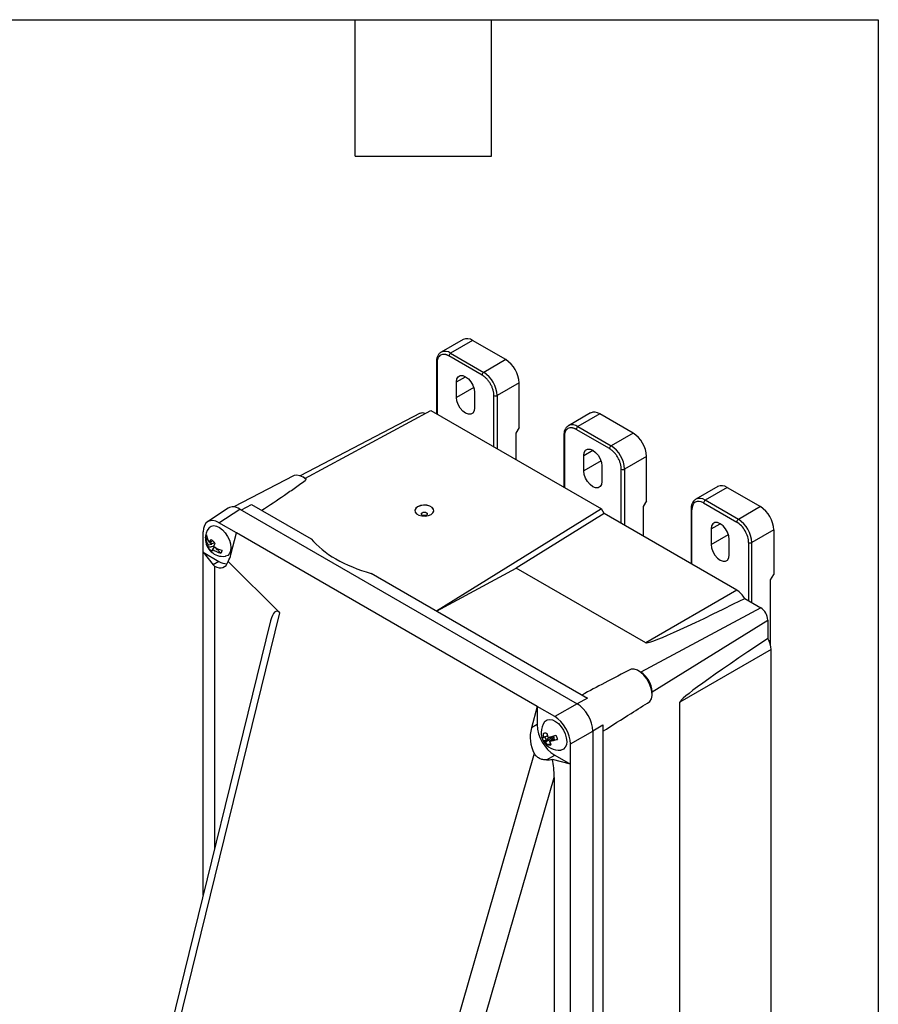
# Model space of a CAD drawing. Header units: inches. Extents: x 1.5 to 64.5, y 1.5 to 49.5.
# Tile 19 of 19: x 53.2 to 64.5, y 36.5 to 49.5. Entities that reach past the tile are written whole.
import ezdxf

# ---------------------------------------------------------------- set-up
doc = ezdxf.new("R2010")
doc.units = ezdxf.units.IN
doc.header["$LTSCALE"] = 6
doc.header["$MEASUREMENT"] = 0
doc.layers.add('TEXT', color=140, linetype='Continuous', lineweight=25)

msp = doc.modelspace()

# ---------------------------------------------------------------- linework, layer by layer
for p, q in [((59.023, 45.281), (58.733, 45.114)), ((59.148, 45.269), (58.858, 45.101)), ((59.586, 45.016), (59.148, 45.269)), ((58.733, 45.114), (58.736, 45.115)), ((58.858, 45.101), (59.296, 44.848)), ((58.672, 44.987), (58.672, 44.304)), ((58.672, 44.987), (58.672, 44.987)), ((58.681, 44.975), (58.681, 44.299)), ((59.275, 44.811), (58.837, 45.065)), ((59.586, 45.016), (59.296, 44.848)), ((58.936, 44.722), (59.056, 44.791)), ((58.936, 44.517), (58.936, 44.722)), ((59.763, 44.709), (59.473, 44.542)), ((59.763, 44.121), (59.763, 44.709)), ((59.164, 44.649), (58.936, 44.517)), ((59.176, 44.583), (59.176, 44.379)), ((59.431, 43.866), (59.431, 44.542)), ((59.473, 44.542), (59.473, 43.841)), ((58.456, 44.308), (56.876, 43.483)), ((56.936, 43.45), (58.6, 44.346)), ((58.6, 44.346), (60.848, 43.048)), ((60.702, 44.312), (60.412, 44.144)), ((60.827, 44.299), (60.537, 44.132)), ((61.266, 44.046), (60.827, 44.299)), ((59.763, 44.121), (59.721, 44.048)), ((59.721, 44.048), (59.721, 43.699)), ((60.412, 44.144), (60.415, 44.146)), ((60.954, 43.842), (60.516, 44.095)), ((60.537, 44.132), (60.976, 43.879)), ((61.266, 44.046), (60.976, 43.879)), ((60.352, 44.017), (60.352, 43.334)), ((60.352, 44.017), (60.352, 44.017)), ((60.36, 44.005), (60.36, 43.329)), ((60.615, 43.752), (60.735, 43.822)), ((60.615, 43.548), (60.615, 43.752)), ((60.844, 43.68), (60.615, 43.548)), ((61.442, 43.74), (61.152, 43.573)), ((61.442, 43.152), (61.442, 43.74)), ((60.855, 43.613), (60.855, 43.409)), ((61.11, 42.854), (61.11, 43.573)), ((61.152, 43.573), (61.152, 42.829)), ((56.785, 43.482), (56.001, 43.073)), ((56.938, 43.451), (56.909, 43.468)), ((62.382, 43.342), (62.092, 43.175)), ((62.507, 43.33), (62.217, 43.162)), ((62.507, 43.33), (62.945, 43.077)), ((61.442, 43.152), (61.4, 43.079)), ((62.195, 43.126), (62.634, 42.872)), ((62.655, 42.909), (62.217, 43.162)), ((55.926, 43.057), (55.652, 42.875)), ((55.804, 42.864), (56.079, 43.045)), ((56.079, 43.045), (60.527, 40.477)), ((56.099, 43.033), (56.235, 43.106)), ((56.235, 43.106), (57.02, 42.653)), ((60.848, 43.048), (58.671, 41.7)), ((60.885, 42.984), (60.848, 43.048)), ((61.4, 43.079), (61.4, 42.686)), ((62.031, 43.048), (62.031, 42.322)), ((62.031, 43.048), (62.031, 43.048)), ((62.04, 42.317), (62.04, 43.036)), ((62.945, 43.077), (62.655, 42.909)), ((56.037, 42.73), (55.804, 42.864)), ((60.885, 42.984), (59.725, 42.266)), ((62.633, 41.975), (60.885, 42.984)), ((55.596, 42.475), (55.596, 42.743)), ((62.294, 42.783), (62.415, 42.852)), ((62.294, 42.783), (62.294, 42.579)), ((63.122, 42.77), (62.832, 42.603)), ((63.122, 42.77), (63.122, 42.183)), ((55.626, 42.665), (55.665, 42.626)), ((55.723, 42.621), (55.676, 42.609)), ((55.681, 42.61), (55.708, 42.583)), ((55.709, 42.584), (55.682, 42.61)), ((55.962, 42.445), (56.037, 42.73)), ((60, 40.442), (56.037, 42.73)), ((62.294, 42.579), (62.523, 42.711)), ((62.535, 42.44), (62.535, 42.644)), ((62.789, 42.603), (62.789, 41.836)), ((62.832, 41.811), (62.832, 42.603)), ((55.596, 42.475), (55.804, 42.355)), ((55.596, 37.952), (55.596, 42.475)), ((55.596, 42.475), (55.728, 42.311)), ((55.662, 42.571), (55.708, 42.583)), ((55.708, 42.583), (55.709, 42.584)), ((55.746, 42.6), (55.709, 42.584)), ((55.744, 42.545), (55.718, 42.515)), ((55.752, 42.54), (55.828, 42.464)), ((55.784, 42.509), (55.756, 42.537)), ((55.784, 42.509), (55.792, 42.521)), ((55.804, 42.355), (55.728, 42.311)), ((56.607, 41.675), (55.924, 42.353)), ((55.744, 42.292), (55.744, 38.556)), ((58.671, 41.7), (59.725, 42.266)), ((61.432, 41.281), (59.725, 42.266)), ((57.81, 42.197), (60.664, 40.549)), ((63.079, 42.109), (63.122, 42.183)), ((63.079, 41.317), (63.079, 42.109)), ((62.633, 41.975), (61.432, 41.281)), ((62.738, 41.866), (62.95, 41.743)), ((62.95, 41.743), (61.367, 40.894)), ((56.484, 41.571), (54.63, 34.015)), ((54.716, 33.969), (56.607, 41.675)), ((61.516, 40.636), (63.043, 41.581)), ((63.043, 41.581), (63.043, 41.337)), ((63.079, 41.317), (63.059, 41.305)), ((63.076, 41.258), (63.079, 41.317)), ((63.085, 41.192), (61.884, 40.498)), ((63.085, 32.854), (63.085, 41.192)), ((61.367, 40.894), (61.337, 40.911)), ((60.664, 40.549), (60.528, 40.477)), ((61.516, 40.601), (61.516, 40.636)), ((60, 40.442), (59.924, 40.158)), ((60, 40.442), (60, 40.201)), ((60.233, 40.308), (60, 40.442)), ((60.527, 40.477), (60.233, 40.308)), ((61.884, 32.16), (61.884, 40.498)), ((60, 40.201), (59.924, 40.158)), ((60.735, 40.118), (60.866, 40.199)), ((60.866, 40.199), (60.866, 31.13)), ((60.08, 39.992), (60.064, 40.034)), ((60.096, 40.09), (60.082, 40.082)), ((60.135, 40.053), (60.09, 40.031)), ((60.194, 40.032), (60.148, 40.028)), ((60.194, 40.032), (60.155, 40)), ((60.212, 40.034), (60.19, 40.002)), ((60.225, 40.005), (60.19, 40.002)), ((60.191, 40.001), (60.267, 40.007)), ((60.2, 40.016), (60.194, 40.032)), ((60.441, 39.946), (60.735, 40.116)), ((60.735, 40.116), (60.735, 31.025)), ((60.08, 39.992), (60.156, 39.998)), ((60.111, 39.976), (60.156, 39.998)), ((60.155, 40), (60.12, 39.997)), ((60.18, 39.95), (60.139, 39.934)), ((60.156, 39.998), (60.155, 40)), ((60.191, 40.001), (60.162, 39.98)), ((60.19, 40.002), (60.191, 40.001)), ((60.441, 39.678), (60.441, 39.946)), ((59.962, 39.821), (57.229, 30.345)), ((60.125, 39.735), (60.233, 39.798)), ((60.233, 39.798), (60.441, 39.678)), ((60.441, 39.678), (60.201, 39.742)), ((60.441, 31.147), (60.441, 39.678)), ((57.559, 30.262), (60.225, 39.505)), ((60.225, 39.505), (60.225, 31.205))]:
    msp.add_line(p, q)
at = {"flags": 128}
for points in [[(58.936, 44.722), (58.942, 44.761), (58.959, 44.79), (58.985, 44.805), (59.019, 44.806), (59.056, 44.791), (59.093, 44.763), (59.127, 44.724), (59.153, 44.678), (59.17, 44.629), (59.176, 44.583)], [(59.176, 44.379), (59.17, 44.339), (59.153, 44.31), (59.127, 44.295), (59.093, 44.295), (59.056, 44.309), (59.019, 44.338), (58.985, 44.377), (58.959, 44.423), (58.942, 44.471), (58.936, 44.517)], [(60.615, 43.752), (60.621, 43.792), (60.638, 43.82), (60.665, 43.836), (60.698, 43.836), (60.735, 43.822), (60.772, 43.793), (60.806, 43.754), (60.832, 43.708), (60.85, 43.66), (60.855, 43.613)], [(60.855, 43.409), (60.85, 43.37), (60.832, 43.341), (60.806, 43.326), (60.772, 43.325), (60.735, 43.34), (60.698, 43.368), (60.665, 43.407), (60.638, 43.453), (60.621, 43.502), (60.615, 43.548)], [(56.956, 43.433), (56.914, 43.465), (56.871, 43.485), (56.83, 43.492), (56.794, 43.486), (56.785, 43.482)], [(58.601, 42.973), (58.626, 42.994), (58.637, 43.018), (58.634, 43.043), (58.615, 43.066), (58.585, 43.083), (58.545, 43.094), (58.502, 43.096), (58.46, 43.09), (58.424, 43.075), (58.4, 43.055), (58.388, 43.03), (58.392, 43.005), (58.41, 42.983), (58.441, 42.965), (58.48, 42.954), (58.524, 42.952), (58.566, 42.959), (58.601, 42.973)], [(58.638, 43.022), (58.634, 43.041), (58.615, 43.064), (58.585, 43.082), (58.545, 43.092), (58.502, 43.094), (58.46, 43.088), (58.424, 43.074), (58.4, 43.053), (58.388, 43.029), (58.388, 43.022)], [(58.54, 42.997), (58.548, 42.99), (58.551, 42.982), (58.548, 42.973), (58.54, 42.966), (58.527, 42.961), (58.513, 42.96), (58.498, 42.961), (58.486, 42.966), (58.477, 42.973), (58.475, 42.982), (58.477, 42.99), (58.486, 42.997), (58.498, 43.002), (58.513, 43.004), (58.527, 43.002), (58.54, 42.997)], [(62.535, 42.644), (62.529, 42.69), (62.512, 42.739), (62.485, 42.785), (62.452, 42.824), (62.415, 42.852), (62.377, 42.867), (62.344, 42.866), (62.317, 42.851), (62.3, 42.822), (62.294, 42.783)], [(55.669, 42.794), (55.676, 42.803), (55.702, 42.821), (55.735, 42.827), (55.773, 42.82), (55.812, 42.801), (55.851, 42.77), (55.887, 42.731), (55.917, 42.684), (55.941, 42.634), (55.956, 42.584), (55.961, 42.535), (55.957, 42.493), (55.943, 42.458), (55.92, 42.434), (55.89, 42.422), (55.884, 42.421)], [(62.294, 42.579), (62.3, 42.532), (62.317, 42.484), (62.344, 42.438), (62.377, 42.399), (62.415, 42.37), (62.452, 42.356), (62.485, 42.356), (62.512, 42.371), (62.529, 42.4), (62.535, 42.44)], [(61.487, 40.506), (61.507, 40.54), (61.516, 40.585), (61.514, 40.637), (61.501, 40.693), (61.479, 40.75), (61.447, 40.804), (61.409, 40.852), (61.367, 40.891), (61.323, 40.919), (61.28, 40.933), (61.24, 40.934)], [(60.097, 40.237), (60.104, 40.246), (60.131, 40.264), (60.164, 40.27), (60.201, 40.263), (60.241, 40.244), (60.28, 40.214), (60.315, 40.174), (60.346, 40.128), (60.37, 40.078), (60.385, 40.027), (60.39, 39.979), (60.386, 39.936), (60.372, 39.902), (60.349, 39.877), (60.319, 39.865), (60.313, 39.864)], [(60.059, 40.044), (60.06, 40.043), (60.061, 40.04), (60.064, 40.037), (60.067, 40.035), (60.071, 40.033), (60.077, 40.032), (60.083, 40.031), (60.09, 40.031)], [(60.111, 39.976), (60.104, 39.976), (60.098, 39.977), (60.092, 39.979), (60.088, 39.981), (60.085, 39.983), (60.082, 39.985), (60.081, 39.988), (60.08, 39.992)]]:
    msp.add_lwpolyline(points, dxfattribs=at)
for centre, radius, start, end in [((59.075, 45.166), 0.126, 54.3824, 114.3071), ((58.784, 44.998), 0.127, 54.5607, 112.2869), ((58.883, 45.062), 0.0461, 122.6055, 177.3945), ((58.687, 44.989), 0.0153, 187.6923, 245.449), ((59.379, 44.692), 0.384, 2.6055, 57.3945), ((59.321, 44.809), 0.0461, 122.6055, 177.3945), ((59.089, 44.525), 0.384, 2.6055, 57.3945), ((59.452, 44.583), 0.0461, 242.6097, 297.3903), ((58.482, 44.246), 0.0662, 56.6384, 112.46), ((60.754, 44.197), 0.126, 54.3824, 114.3071), ((60.464, 44.028), 0.127, 54.5607, 112.2869), ((60.562, 44.093), 0.0461, 122.6055, 177.3945), ((61.059, 43.722), 0.384, 2.6055, 57.3945), ((60.367, 44.019), 0.0153, 187.6923, 245.449), ((61, 43.84), 0.0461, 122.6055, 177.3945), ((60.769, 43.555), 0.384, 2.6055, 57.3945), ((61.131, 43.613), 0.0461, 242.6097, 297.3903), ((62.433, 43.227), 0.126, 54.3824, 114.3071), ((62.143, 43.06), 0.126, 54.432, 113.74), ((62.241, 43.123), 0.0461, 122.6055, 177.3945), ((62.046, 43.05), 0.0153, 187.6923, 245.449), ((62.738, 42.753), 0.384, 2.6055, 57.3945), ((62.68, 42.87), 0.0461, 122.6055, 177.3945), ((62.448, 42.586), 0.384, 2.6055, 57.3945), ((55.86, 42.656), 0.236, 144.2015, 180), ((55.86, 42.656), 0.236, 180, 275.7932), ((55.806, 42.68), 0.18, 184.7215, 217.1786), ((55.82, 42.718), 0.18, 184.7215, 217.1786), ((55.667, 42.574), 0.0763, 63.935, 65.08), ((62.811, 42.644), 0.0461, 242.6097, 297.3903), ((55.902, 42.766), 0.312, 233.6602, 256.1349), ((55.917, 42.804), 0.312, 233.6602, 256.1349), ((55.913, 42.526), 0.203, 237.5748, 269.6112), ((62.471, 41.714), 0.307, 29.6291, 58.1165), ((62.84, 41.572), 0.203, 2.6055, 57.3945), ((62.778, 41.181), 0.307, 1.8854, 30.3703), ((61.193, 40.621), 0.323, 2.6055, 57.3945), ((60.505, 40.224), 0.506, 182.6055, 237.3945), ((60.289, 40.099), 0.236, 144.2015, 180), ((60.289, 40.099), 0.236, 180, 193.5557), ((60.01, 40.763), 0.74, 280.2454, 288.5975), ((60.031, 40.709), 0.74, 280.2454, 288.5975), ((60.289, 40.099), 0.236, 208.5142, 275.7932)]:
    msp.add_arc(centre, radius, start, end)
for centre, major_axis, ratio, start_param, end_param in [((56.079, 42.804), (-0.148, 0.256), 0.576679, 5.498477, 6.318052), ((55.805, 42.623), (-0.148, 0.256), 0.576679, 5.498477, 7.068056), ((58.513, 43.014), (1.65, -0.048), 0.556797, 3.597976, 4.288553), ((55.722, 42.576), (-0.145, 0.297), 0.525016, 2.498688, 3.649013), ((55.728, 42.579), (-0.026, 0.345), 0.715184, 3.947038, 4.261655), ((55.729, 42.579), (-0.096, 0.324), 0.349529, 2.437154, 2.543704), ((65.771, 43.611), (4.341, 2.328), 0.030192, 3.160311, 3.92274), ((56.618, 41.068), (-0.055, 0.628), 0.243594, 6.028656, 6.904035), ((66.072, 43.091), (4.187, 2.595), 0.030197, 2.360448, 3.122877), ((60.527, 40.237), (-0.147, 0.255), 0.578085, 3.927681, 5.49726), ((60.232, 40.067), (-0.147, 0.255), 0.578085, 3.927681, 5.49726), ((60.157, 40.022), (-0.026, 0.345), 0.715184, 1.11371, 2.136767), ((60.139, 39.885), (0.26, 0.017), 0.574383, 4.619863, 4.916845), ((59.977, 39.322), (0.085, 0.622), 0.374813, 5.060404, 5.502569)]:
    msp.add_ellipse(centre, major_axis=major_axis, ratio=ratio, start_param=start_param, end_param=end_param)
for points, knots in [([(58.737, 45.115), (58.729, 45.111), (58.712, 45.101), (58.692, 45.075), (58.678, 45.041), (58.672, 45.011), (58.673, 44.992), (58.673, 44.987)], [0, 0, 0, 0, 0.183805, 0.425584, 0.667951, 0.901111, 1, 1, 1, 1]), ([(58.837, 45.065), (58.835, 45.066), (58.831, 45.068), (58.825, 45.071), (58.82, 45.073), (58.814, 45.076), (58.805, 45.079), (58.794, 45.083), (58.779, 45.085), (58.765, 45.086), (58.747, 45.084), (58.726, 45.077), (58.709, 45.063), (58.698, 45.048), (58.692, 45.035), (58.687, 45.021), (58.684, 45.008), (58.682, 44.996), (58.681, 44.986), (58.681, 44.978), (58.681, 44.975)], [0, 0, 0, 0, 0.023335, 0.046627, 0.069909, 0.093211, 0.116565, 0.178299, 0.240092, 0.3044, 0.368768, 0.500006, 0.631244, 0.695551, 0.759919, 0.821653, 0.883446, 0.922308, 0.961111, 1, 1, 1, 1]), ([(59.431, 44.542), (59.431, 44.544), (59.431, 44.549), (59.43, 44.555), (59.43, 44.562), (59.429, 44.569), (59.428, 44.58), (59.425, 44.595), (59.42, 44.615), (59.413, 44.635), (59.403, 44.662), (59.386, 44.696), (59.365, 44.727), (59.347, 44.75), (59.333, 44.766), (59.318, 44.78), (59.305, 44.791), (59.294, 44.799), (59.285, 44.806), (59.278, 44.81), (59.275, 44.811)], [0, 0, 0, 0, 0.023335, 0.046627, 0.069909, 0.093211, 0.116565, 0.178299, 0.240092, 0.3044, 0.368768, 0.500006, 0.631244, 0.695551, 0.759919, 0.821653, 0.883446, 0.922308, 0.961111, 1, 1, 1, 1]), ([(60.416, 44.145), (60.409, 44.141), (60.391, 44.131), (60.371, 44.105), (60.358, 44.072), (60.352, 44.042), (60.352, 44.023), (60.352, 44.017)], [0, 0, 0, 0, 0.183805, 0.425584, 0.667951, 0.901111, 1, 1, 1, 1]), ([(60.516, 44.095), (60.514, 44.096), (60.51, 44.098), (60.505, 44.101), (60.499, 44.104), (60.493, 44.106), (60.485, 44.11), (60.473, 44.113), (60.458, 44.116), (60.444, 44.117), (60.426, 44.115), (60.405, 44.107), (60.388, 44.093), (60.378, 44.078), (60.371, 44.065), (60.366, 44.052), (60.363, 44.038), (60.362, 44.026), (60.361, 44.016), (60.361, 44.009), (60.36, 44.005)], [0, 0, 0, 0, 0.023335, 0.046627, 0.069909, 0.093211, 0.116565, 0.178299, 0.240092, 0.3044, 0.368768, 0.500006, 0.631244, 0.695551, 0.759919, 0.821653, 0.883446, 0.922308, 0.961111, 1, 1, 1, 1]), ([(61.11, 43.573), (61.11, 43.575), (61.11, 43.579), (61.11, 43.586), (61.109, 43.593), (61.108, 43.6), (61.107, 43.611), (61.104, 43.626), (61.099, 43.645), (61.093, 43.665), (61.082, 43.693), (61.065, 43.726), (61.044, 43.758), (61.026, 43.781), (61.012, 43.796), (60.997, 43.81), (60.985, 43.821), (60.973, 43.83), (60.964, 43.836), (60.958, 43.84), (60.954, 43.842)], [0, 0, 0, 0, 0.023335, 0.046627, 0.069909, 0.093211, 0.116565, 0.178299, 0.240092, 0.3044, 0.368768, 0.500006, 0.631244, 0.695551, 0.759919, 0.821653, 0.883446, 0.922308, 0.961111, 1, 1, 1, 1]), ([(56.369, 43.029), (56.469, 43.095), (56.569, 43.162), (56.716, 43.262), (56.765, 43.296), (56.862, 43.364), (56.91, 43.398), (56.956, 43.433)], [0, 0, 0, 0, 0.5, 0.5, 0.75, 0.75, 1, 1, 1, 1]), ([(62.093, 43.174), (62.087, 43.17), (62.07, 43.161), (62.051, 43.136), (62.037, 43.102), (62.031, 43.072), (62.032, 43.053), (62.032, 43.048)], [0, 0, 0, 0, 0.165586, 0.412763, 0.660539, 0.898904, 1, 1, 1, 1]), ([(62.195, 43.126), (62.154, 43.149), (62.115, 43.153), (62.056, 43.12), (62.04, 43.083), (62.04, 43.036)], [0, 0, 0, 0, 0.5, 0.5, 1, 1, 1, 1]), ([(62.789, 42.603), (62.789, 42.651), (62.773, 42.706), (62.715, 42.807), (62.675, 42.849), (62.634, 42.872)], [0, 0, 0, 0, 0.5, 0.5, 1, 1, 1, 1]), ([(55.626, 42.665), (55.626, 42.667), (55.627, 42.671), (55.628, 42.676), (55.629, 42.681), (55.632, 42.688), (55.635, 42.695), (55.639, 42.7), (55.64, 42.703)], [0, 0, 0, 0, 0.12501, 0.250022, 0.375039, 0.50006, 0.750035, 1, 1, 1, 1]), ([(55.676, 42.609), (55.677, 42.61), (55.679, 42.613), (55.681, 42.617), (55.684, 42.622), (55.688, 42.627), (55.693, 42.635), (55.697, 42.641), (55.699, 42.644)], [0, 0, 0, 0, 0.121784, 0.250409, 0.371366, 0.500025, 0.73486, 1, 1, 1, 1]), ([(55.66, 42.542), (55.66, 42.543), (55.66, 42.547), (55.66, 42.551), (55.66, 42.556), (55.66, 42.56), (55.66, 42.563), (55.661, 42.567), (55.662, 42.57), (55.662, 42.571)], [0, 0, 0, 0, 0.180143, 0.346749, 0.499994, 0.62861, 0.7496, 0.8782, 1, 1, 1, 1]), ([(55.66, 42.542), (55.666, 42.543), (55.677, 42.545), (55.695, 42.548), (55.716, 42.553), (55.73, 42.556), (55.737, 42.558)], [0, 0, 0, 0, 0.214913, 0.453212, 0.714905, 1, 1, 1, 1]), ([(55.718, 42.515), (55.717, 42.514), (55.717, 42.512), (55.716, 42.508), (55.715, 42.505), (55.714, 42.501), (55.713, 42.496), (55.712, 42.492), (55.712, 42.49)], [0, 0, 0, 0, 0.121787, 0.250409, 0.371367, 0.500025, 0.734858, 1, 1, 1, 1]), ([(55.751, 42.592), (55.75, 42.59), (55.747, 42.585), (55.744, 42.578), (55.741, 42.572), (55.739, 42.567), (55.737, 42.562), (55.734, 42.557), (55.733, 42.554), (55.732, 42.553)], [0, 0, 0, 0, 0.180141, 0.346748, 0.499994, 0.62861, 0.7496, 0.878203, 1, 1, 1, 1]), ([(55.842, 42.501), (55.842, 42.5), (55.841, 42.496), (55.84, 42.491), (55.839, 42.485), (55.837, 42.479), (55.833, 42.471), (55.83, 42.466), (55.828, 42.464)], [0, 0, 0, 0, 0.125012, 0.250025, 0.37504, 0.50006, 0.750038, 1, 1, 1, 1]), ([(56.603, 41.679), (56.604, 41.679), (56.605, 41.678), (56.607, 41.676), (56.607, 41.675)], [0, 0, 0, 0, 0.497911, 1, 1, 1, 1]), ([(61.24, 40.934), (61.124, 40.873), (61.007, 40.812), (60.891, 40.751), (60.791, 40.698), (60.69, 40.645), (60.59, 40.592)], [0, 0, 0, 0, 0.01241081, 0.01241081, 0.01241081, 0.02313501, 0.02313501, 0.02313501, 0.02313501]), ([(60.866, 40.114), (60.991, 40.192), (61.116, 40.271), (61.241, 40.35), (61.323, 40.402), (61.405, 40.454), (61.487, 40.506)], [0, 0, 0, 0, 0.01397108, 0.01397108, 0.01397108, 0.02313501, 0.02313501, 0.02313501, 0.02313501]), ([(60.09, 40.031), (60.089, 40.033), (60.088, 40.037), (60.087, 40.043), (60.086, 40.05), (60.084, 40.058), (60.083, 40.069), (60.082, 40.078), (60.082, 40.082)], [0, 0, 0, 0, 0.121784, 0.250409, 0.371366, 0.500025, 0.73486, 1, 1, 1, 1]), ([(60.103, 40.037), (60.105, 40.032), (60.108, 40.018), (60.115, 40.005), (60.12, 39.997)], [0, 0, 0, 0, 0.369396, 1, 1, 1, 1]), ([(60.148, 40.028), (60.143, 40.023), (60.134, 40.012), (60.125, 40.002), (60.12, 39.997)], [0, 0, 0, 0, 0.529609, 1, 1, 1, 1]), ([(60.13, 40.086), (60.13, 40.083), (60.131, 40.077), (60.133, 40.068), (60.135, 40.061), (60.136, 40.054), (60.138, 40.047), (60.139, 40.041), (60.141, 40.037), (60.141, 40.035)], [0, 0, 0, 0, 0.180141, 0.346748, 0.499994, 0.62861, 0.7496, 0.878203, 1, 1, 1, 1]), ([(60.246, 40.062), (60.247, 40.059), (60.249, 40.055), (60.252, 40.048), (60.255, 40.041), (60.259, 40.032), (60.263, 40.021), (60.266, 40.011), (60.267, 40.007)], [0, 0, 0, 0, 0.125012, 0.250025, 0.37504, 0.50006, 0.750038, 1, 1, 1, 1]), ([(60.139, 39.934), (60.137, 39.937), (60.133, 39.941), (60.128, 39.948), (60.124, 39.954), (60.12, 39.959), (60.117, 39.965), (60.114, 39.97), (60.112, 39.974), (60.111, 39.976)], [0, 0, 0, 0, 0.180143, 0.346749, 0.499994, 0.62861, 0.7496, 0.8782, 1, 1, 1, 1]), ([(60.162, 39.98), (60.163, 39.978), (60.165, 39.974), (60.168, 39.969), (60.171, 39.964), (60.175, 39.957), (60.18, 39.948), (60.184, 39.942), (60.187, 39.938)], [0, 0, 0, 0, 0.121787, 0.250409, 0.371367, 0.500025, 0.734858, 1, 1, 1, 1]), ([(60.125, 39.735), (60.108, 39.735), (60.092, 39.736), (60.067, 39.741), (60.059, 39.743), (60.044, 39.748), (60.037, 39.751), (60.022, 39.759), (60.015, 39.763), (60.002, 39.773), (59.996, 39.778), (59.98, 39.794), (59.97, 39.807), (59.962, 39.821)], [0, 0, 0, 0, 0.25, 0.25, 0.375, 0.375, 0.5, 0.5, 0.625, 0.625, 0.75, 0.75, 1, 1, 1, 1])]:
    msp.add_open_spline(points, degree=3, knots=knots)
for points in [[(56.956, 43.433), (56.95, 43.439), (56.944, 43.445), (56.936, 43.45)], [(55.701, 42.643), (55.71, 42.639), (55.719, 42.632), (55.727, 42.623)], [(55.727, 42.623), (55.736, 42.615), (55.745, 42.604), (55.751, 42.592)], [(55.684, 42.51), (55.675, 42.519), (55.667, 42.53), (55.66, 42.542)], [(55.712, 42.49), (55.702, 42.495), (55.693, 42.502), (55.684, 42.51)], [(60.082, 40.082), (60.088, 40.088), (60.095, 40.092), (60.103, 40.092)], [(60.103, 40.092), (60.111, 40.093), (60.12, 40.091), (60.13, 40.086)], [(60.206, 40.057), (60.216, 40.04), (60.223, 40.022), (60.225, 40.005)], [(60.166, 39.928), (60.158, 39.928), (60.149, 39.93), (60.139, 39.934)], [(60.187, 39.938), (60.181, 39.932), (60.174, 39.929), (60.166, 39.928)]]:
    msp.add_open_spline(points, degree=3)
at = {"layer": 'TEXT'}
for p, q in [((1.5, 49.5), (64.5, 49.5)), ((57.6, 47.7), (57.6, 49.5)), ((59.4, 47.7), (59.4, 49.5)), ((64.5, 49.5), (64.5, 1.5)), ((57.6, 47.7), (59.4, 47.7))]:
    msp.add_line(p, q, dxfattribs=at)

doc.saveas('drawing.dxf')
